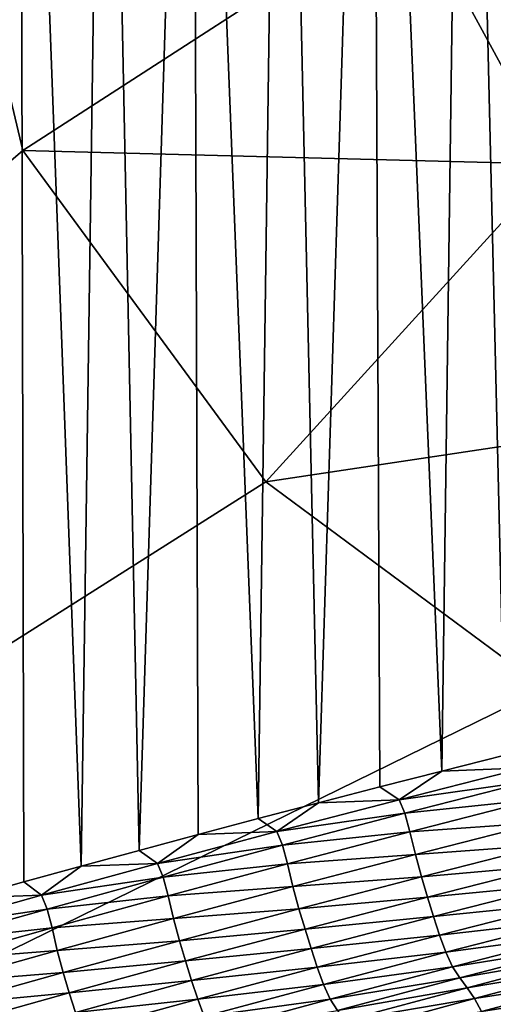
# Model space of a CAD drawing. Extents: x -54 to 446, y -6 to 1400.
# Tile 62 of 254: x -13.458 to -12.9, y 1332.306 to 1333.465. Entities that reach past the tile are written whole.
import ezdxf

# ---------------------------------------------------------------- set-up
doc = ezdxf.new("R2010")
doc.units = 0
doc.header["$LTSCALE"] = 52.148148
for name, color, linetype in [('1087', 7, 'CONTINUOUS'), ('1161', 7, 'CONTINUOUS'), ('1519', 7, 'CONTINUOUS'), ('1523', 7, 'CONTINUOUS'), ('1576', 7, 'CONTINUOUS'), ('999', 7, 'CONTINUOUS')]:
    doc.layers.add(name, color=color, linetype=linetype)

msp = doc.modelspace()

# ---------------------------------------------------------------- linework, layer by layer
at = {"layer": '1087', "color": 7, "linetype": 'CONTINUOUS'}
for points in [[(-13.4539, 1333.3112, -8.6599), (-13.6176, 1334, -8.4001), (-12.997, 1333.6064, -8.7854), (-13.4539, 1333.3112, -8.6599)], [(-12.6356, 1333.6546, -8.2941), (-12.4995, 1333.3885, -8.6145), (-12.997, 1333.6064, -8.7854), (-12.6356, 1333.6546, -8.2941)], [(-12.8274, 1333.2948, -9.1113), (-13.4539, 1333.3112, -8.6599), (-12.997, 1333.6064, -8.7854), (-12.8274, 1333.2948, -9.1113)], [(-12.4995, 1333.3885, -8.6145), (-12.8274, 1333.2948, -9.1113), (-12.997, 1333.6064, -8.7854), (-12.4995, 1333.3885, -8.6145)], [(-13.1679, 1332.921, -9.0888), (-13.4539, 1333.3112, -8.6599), (-12.8274, 1333.2948, -9.1113), (-13.1679, 1332.921, -9.0888)], [(-12.5202, 1333.0182, -9.6298), (-13.1679, 1332.921, -9.0888), (-12.8274, 1333.2948, -9.1113), (-12.5202, 1333.0182, -9.6298)], [(-12.8396, 1332.6777, -9.547), (-13.1679, 1332.921, -9.0888), (-12.5202, 1333.0182, -9.6298), (-12.8396, 1332.6777, -9.547)]]:
    msp.add_3dface(points, dxfattribs=at)
at = {"layer": '1161', "color": 7, "linetype": 'CONTINUOUS'}
for points in [[(-13.9, 1330.9401, 0), (-9.8288, 1328.5, 9.8288), (-13.9, 1344.5), (-13.9, 1330.9401, 0)], [(-13.9, 1344.5), (-9.8288, 1328.5, 9.8288), (-9.8285, 1344.3284, 9.8298), (-13.9, 1344.5)]]:
    msp.add_3dface(points, dxfattribs=at)
at = {"layer": '1519', "color": 7, "linetype": 'CONTINUOUS'}
for points in [[(-12.9607, 1332.5807, 9.4923), (-12.8635, 1332.5844, 9.6208), (-12.8868, 1332.5994, 9.5971), (-12.9607, 1332.5807, 9.4923)], [(-13.0337, 1332.5621, 9.387), (-13.011, 1332.5469, 9.4111), (-12.9607, 1332.5807, 9.4923), (-13.0337, 1332.5621, 9.387)], [(-13.011, 1332.5469, 9.4111), (-12.8568, 1332.5689, 9.6037), (-12.8635, 1332.5844, 9.6208), (-13.011, 1332.5469, 9.4111)], [(-13.011, 1332.5469, 9.4111), (-12.8635, 1332.5844, 9.6208), (-12.9607, 1332.5807, 9.4923), (-13.011, 1332.5469, 9.4111)], [(-13.0044, 1332.5312, 9.3947), (-12.8568, 1332.5689, 9.6037), (-13.011, 1332.5469, 9.4111), (-13.0044, 1332.5312, 9.3947)], [(-13.0044, 1332.5312, 9.3947), (-12.8506, 1332.5472, 9.6395), (-12.8568, 1332.5689, 9.6037), (-13.0044, 1332.5312, 9.3947)], [(-13.1059, 1332.5434, 9.2814), (-13.011, 1332.5469, 9.4111), (-13.0337, 1332.5621, 9.387), (-13.1059, 1332.5434, 9.2814)], [(-13.1771, 1332.5247, 9.1754), (-13.155, 1332.5094, 9.1998), (-13.1059, 1332.5434, 9.2814), (-13.1771, 1332.5247, 9.1754)], [(-13.155, 1332.5094, 9.1998), (-13.0044, 1332.5312, 9.3947), (-13.011, 1332.5469, 9.4111), (-13.155, 1332.5094, 9.1998)], [(-13.155, 1332.5094, 9.1998), (-13.011, 1332.5469, 9.4111), (-13.1059, 1332.5434, 9.2814), (-13.155, 1332.5094, 9.1998)], [(-12.9983, 1332.5093, 9.4295), (-12.8506, 1332.5472, 9.6395), (-13.0044, 1332.5312, 9.3947), (-12.9983, 1332.5093, 9.4295)], [(-12.9983, 1332.5093, 9.4295), (-12.8442, 1332.5202, 9.6877), (-12.8506, 1332.5472, 9.6395), (-12.9983, 1332.5093, 9.4295)], [(-13.1484, 1332.4934, 9.1842), (-13.0044, 1332.5312, 9.3947), (-13.155, 1332.5094, 9.1998), (-13.1484, 1332.4934, 9.1842)], [(-13.1484, 1332.4934, 9.1842), (-12.9983, 1332.5093, 9.4295), (-13.0044, 1332.5312, 9.3947), (-13.1484, 1332.4934, 9.1842)], [(-13.2475, 1332.5061, 9.0691), (-13.155, 1332.5094, 9.1998), (-13.1771, 1332.5247, 9.1754), (-13.2475, 1332.5061, 9.0691)], [(-12.9918, 1332.4824, 9.4764), (-12.8442, 1332.5202, 9.6877), (-12.9983, 1332.5093, 9.4295), (-12.9918, 1332.4824, 9.4764)], [(-12.9918, 1332.4824, 9.4764), (-12.837, 1332.494, 9.7211), (-12.8442, 1332.5202, 9.6877), (-12.9918, 1332.4824, 9.4764)], [(-13.3168, 1332.4874, 8.9626), (-13.2953, 1332.472, 8.9874), (-13.2475, 1332.5061, 9.0691), (-13.3168, 1332.4874, 8.9626)], [(-13.2953, 1332.472, 8.9874), (-13.1484, 1332.4934, 9.1842), (-13.155, 1332.5094, 9.1998), (-13.2953, 1332.472, 8.9874)], [(-13.2953, 1332.472, 8.9874), (-13.155, 1332.5094, 9.1998), (-13.2475, 1332.5061, 9.0691), (-13.2953, 1332.472, 8.9874)], [(-13.1424, 1332.4715, 9.2181), (-12.9983, 1332.5093, 9.4295), (-13.1484, 1332.4934, 9.1842), (-13.1424, 1332.4715, 9.2181)], [(-13.1424, 1332.4715, 9.2181), (-12.9918, 1332.4824, 9.4764), (-12.9983, 1332.5093, 9.4295), (-13.1424, 1332.4715, 9.2181)], [(-13.3853, 1332.4688, 8.8558), (-13.2953, 1332.472, 8.9874), (-13.3168, 1332.4874, 8.9626), (-13.3853, 1332.4688, 8.8558)], [(-13.2888, 1332.4558, 8.9724), (-13.1484, 1332.4934, 9.1842), (-13.2953, 1332.472, 8.9874), (-13.2888, 1332.4558, 8.9724)], [(-13.2888, 1332.4558, 8.9724), (-13.1424, 1332.4715, 9.2181), (-13.1484, 1332.4934, 9.1842), (-13.2888, 1332.4558, 8.9724)], [(-12.9848, 1332.4563, 9.5089), (-12.837, 1332.494, 9.7211), (-12.9918, 1332.4824, 9.4764), (-12.9848, 1332.4563, 9.5089)], [(-12.9848, 1332.4563, 9.5089), (-12.8298, 1332.4701, 9.7398), (-12.837, 1332.494, 9.7211), (-12.9848, 1332.4563, 9.5089)], [(-13.4318, 1332.4347, 8.774), (-13.2888, 1332.4558, 8.9724), (-13.2953, 1332.472, 8.9874), (-13.4318, 1332.4347, 8.774)], [(-13.4318, 1332.4347, 8.774), (-13.2953, 1332.472, 8.9874), (-13.3853, 1332.4688, 8.8558), (-13.4318, 1332.4347, 8.774)], [(-13.2828, 1332.4338, 9.0054), (-13.1424, 1332.4715, 9.2181), (-13.2888, 1332.4558, 8.9724), (-13.2828, 1332.4338, 9.0054)], [(-13.2828, 1332.4338, 9.0054), (-13.136, 1332.4447, 9.2635), (-13.1424, 1332.4715, 9.2181), (-13.2828, 1332.4338, 9.0054)], [(-13.136, 1332.4447, 9.2635), (-12.9918, 1332.4824, 9.4764), (-13.1424, 1332.4715, 9.2181), (-13.136, 1332.4447, 9.2635)], [(-13.136, 1332.4447, 9.2635), (-12.9848, 1332.4563, 9.5089), (-12.9918, 1332.4824, 9.4764), (-13.136, 1332.4447, 9.2635)], [(-13.4528, 1332.4503, 8.7487), (-13.4318, 1332.4347, 8.774), (-13.3853, 1332.4688, 8.8558), (-13.4528, 1332.4503, 8.7487)], [(-12.9775, 1332.4324, 9.5272), (-12.8298, 1332.4701, 9.7398), (-12.9848, 1332.4563, 9.5089), (-12.9775, 1332.4324, 9.5272)], [(-12.9775, 1332.4324, 9.5272), (-12.8228, 1332.4472, 9.7529), (-12.8298, 1332.4701, 9.7398), (-12.9775, 1332.4324, 9.5272)], [(-13.5193, 1332.4317, 8.6414), (-13.4318, 1332.4347, 8.774), (-13.4528, 1332.4503, 8.7487), (-13.5193, 1332.4317, 8.6414)], [(-13.4254, 1332.4182, 8.7597), (-13.2888, 1332.4558, 8.9724), (-13.4318, 1332.4347, 8.774), (-13.4254, 1332.4182, 8.7597)], [(-13.4254, 1332.4182, 8.7597), (-13.2828, 1332.4338, 9.0054), (-13.2888, 1332.4558, 8.9724), (-13.4254, 1332.4182, 8.7597)], [(-13.129, 1332.4187, 9.2952), (-12.9848, 1332.4563, 9.5089), (-13.136, 1332.4447, 9.2635), (-13.129, 1332.4187, 9.2952)], [(-13.129, 1332.4187, 9.2952), (-12.9775, 1332.4324, 9.5272), (-12.9848, 1332.4563, 9.5089), (-13.129, 1332.4187, 9.2952)], [(-13.2765, 1332.4071, 9.0495), (-13.136, 1332.4447, 9.2635), (-13.2828, 1332.4338, 9.0054), (-13.2765, 1332.4071, 9.0495)], [(-13.2765, 1332.4071, 9.0495), (-13.129, 1332.4187, 9.2952), (-13.136, 1332.4447, 9.2635), (-13.2765, 1332.4071, 9.0495)], [(-12.9705, 1332.4095, 9.54), (-12.8228, 1332.4472, 9.7529), (-12.9775, 1332.4324, 9.5272), (-12.9705, 1332.4095, 9.54)], [(-12.9705, 1332.4095, 9.54), (-12.8158, 1332.4253, 9.7631), (-12.8228, 1332.4472, 9.7529), (-12.9705, 1332.4095, 9.54)], [(-13.5644, 1332.3975, 8.5596), (-13.4254, 1332.4182, 8.7597), (-13.4318, 1332.4347, 8.774), (-13.5644, 1332.3975, 8.5596)], [(-13.5644, 1332.3975, 8.5596), (-13.4318, 1332.4347, 8.774), (-13.5193, 1332.4317, 8.6414), (-13.5644, 1332.3975, 8.5596)], [(-13.4195, 1332.3962, 8.7916), (-13.2828, 1332.4338, 9.0054), (-13.4254, 1332.4182, 8.7597), (-13.4195, 1332.3962, 8.7916)], [(-13.4195, 1332.3962, 8.7916), (-13.2765, 1332.4071, 9.0495), (-13.2828, 1332.4338, 9.0054), (-13.4195, 1332.3962, 8.7916)], [(-13.1218, 1332.3947, 9.313), (-12.9775, 1332.4324, 9.5272), (-13.129, 1332.4187, 9.2952), (-13.1218, 1332.3947, 9.313)], [(-13.1218, 1332.3947, 9.313), (-12.9705, 1332.4095, 9.54), (-12.9775, 1332.4324, 9.5272), (-13.1218, 1332.3947, 9.313)], [(-12.9634, 1332.3875, 9.55), (-12.8158, 1332.4253, 9.7631), (-12.9705, 1332.4095, 9.54), (-12.9634, 1332.3875, 9.55)], [(-12.9634, 1332.3875, 9.55), (-12.8085, 1332.4052, 9.7703), (-12.8158, 1332.4253, 9.7631), (-12.9634, 1332.3875, 9.55)], [(-13.5582, 1332.3808, 8.5461), (-13.4254, 1332.4182, 8.7597), (-13.5644, 1332.3975, 8.5596), (-13.5582, 1332.3808, 8.5461)], [(-13.5582, 1332.3808, 8.5461), (-13.4195, 1332.3962, 8.7916), (-13.4254, 1332.4182, 8.7597), (-13.5582, 1332.3808, 8.5461)], [(-13.2695, 1332.3811, 9.0801), (-13.129, 1332.4187, 9.2952), (-13.2765, 1332.4071, 9.0495), (-13.2695, 1332.3811, 9.0801)], [(-13.2695, 1332.3811, 9.0801), (-13.1218, 1332.3947, 9.313), (-13.129, 1332.4187, 9.2952), (-13.2695, 1332.3811, 9.0801)], [(-13.4133, 1332.3696, 8.8343), (-13.2765, 1332.4071, 9.0495), (-13.4195, 1332.3962, 8.7916), (-13.4133, 1332.3696, 8.8343)], [(-13.4133, 1332.3696, 8.8343), (-13.2695, 1332.3811, 9.0801), (-13.2765, 1332.4071, 9.0495), (-13.4133, 1332.3696, 8.8343)], [(-13.1147, 1332.3718, 9.3255), (-12.9705, 1332.4095, 9.54), (-13.1218, 1332.3947, 9.313), (-13.1147, 1332.3718, 9.3255)], [(-13.1147, 1332.3718, 9.3255), (-12.9634, 1332.3875, 9.55), (-12.9705, 1332.4095, 9.54), (-13.1147, 1332.3718, 9.3255)], [(-12.9561, 1332.3674, 9.5571), (-12.8085, 1332.4052, 9.7703), (-12.9634, 1332.3875, 9.55), (-12.9561, 1332.3674, 9.5571)], [(-12.9561, 1332.3674, 9.5571), (-12.8007, 1332.3884, 9.7733), (-12.8085, 1332.4052, 9.7703), (-12.9561, 1332.3674, 9.5571)], [(-13.5524, 1332.3587, 8.5769), (-13.4195, 1332.3962, 8.7916), (-13.5582, 1332.3808, 8.5461), (-13.5524, 1332.3587, 8.5769)], [(-13.5524, 1332.3587, 8.5769), (-13.4133, 1332.3696, 8.8343), (-13.4195, 1332.3962, 8.7916), (-13.5524, 1332.3587, 8.5769)], [(-13.2624, 1332.3572, 9.0975), (-13.1218, 1332.3947, 9.313), (-13.2695, 1332.3811, 9.0801), (-13.2624, 1332.3572, 9.0975)], [(-13.2624, 1332.3572, 9.0975), (-13.1147, 1332.3718, 9.3255), (-13.1218, 1332.3947, 9.313), (-13.2624, 1332.3572, 9.0975)], [(-13.4064, 1332.3436, 8.864), (-13.2695, 1332.3811, 9.0801), (-13.4133, 1332.3696, 8.8343), (-13.4064, 1332.3436, 8.864)], [(-13.4064, 1332.3436, 8.864), (-13.2624, 1332.3572, 9.0975), (-13.2695, 1332.3811, 9.0801), (-13.4064, 1332.3436, 8.864)], [(-13.1076, 1332.3498, 9.3354), (-12.9634, 1332.3875, 9.55), (-13.1147, 1332.3718, 9.3255), (-13.1076, 1332.3498, 9.3354)], [(-13.1076, 1332.3498, 9.3354), (-12.9561, 1332.3674, 9.5571), (-12.9634, 1332.3875, 9.55), (-13.1076, 1332.3498, 9.3354)], [(-12.9482, 1332.3504, 9.5601), (-12.8007, 1332.3884, 9.7733), (-12.9561, 1332.3674, 9.5571), (-12.9482, 1332.3504, 9.5601)], [(-12.9482, 1332.3504, 9.5601), (-12.7923, 1332.3756, 9.772), (-12.8007, 1332.3884, 9.7733), (-12.9482, 1332.3504, 9.5601)], [(-13.5462, 1332.3322, 8.6182), (-13.4133, 1332.3696, 8.8343), (-13.5524, 1332.3587, 8.5769), (-13.5462, 1332.3322, 8.6182)], [(-13.5462, 1332.3322, 8.6182), (-13.4064, 1332.3436, 8.864), (-13.4133, 1332.3696, 8.8343), (-13.5462, 1332.3322, 8.6182)], [(-13.2553, 1332.3342, 9.1097), (-13.1147, 1332.3718, 9.3255), (-13.2624, 1332.3572, 9.0975), (-13.2553, 1332.3342, 9.1097)], [(-13.2553, 1332.3342, 9.1097), (-13.1076, 1332.3498, 9.3354), (-13.1147, 1332.3718, 9.3255), (-13.2553, 1332.3342, 9.1097)], [(-13.1002, 1332.3295, 9.3423), (-12.9561, 1332.3674, 9.5571), (-13.1076, 1332.3498, 9.3354), (-13.1002, 1332.3295, 9.3423)], [(-13.1002, 1332.3295, 9.3423), (-12.9482, 1332.3504, 9.5601), (-12.9561, 1332.3674, 9.5571), (-13.1002, 1332.3295, 9.3423)], [(-12.9397, 1332.3373, 9.559), (-12.7923, 1332.3756, 9.772), (-12.9482, 1332.3504, 9.5601), (-12.9397, 1332.3373, 9.559)], [(-12.9397, 1332.3373, 9.559), (-12.7836, 1332.3645, 9.7721), (-12.7923, 1332.3756, 9.772), (-12.9397, 1332.3373, 9.559)], [(-13.3992, 1332.3197, 8.8809), (-13.2624, 1332.3572, 9.0975), (-13.4064, 1332.3436, 8.864), (-13.3992, 1332.3197, 8.8809)], [(-13.3992, 1332.3197, 8.8809), (-13.2553, 1332.3342, 9.1097), (-13.2624, 1332.3572, 9.0975), (-13.3992, 1332.3197, 8.8809)], [(-12.931, 1332.3258, 9.5592), (-12.7836, 1332.3645, 9.7721), (-12.9397, 1332.3373, 9.559), (-12.931, 1332.3258, 9.5592)], [(-12.931, 1332.3258, 9.5592), (-12.7752, 1332.3518, 9.7775), (-12.7836, 1332.3645, 9.7721), (-12.931, 1332.3258, 9.5592)], [(-13.5394, 1332.3063, 8.6469), (-13.4064, 1332.3436, 8.864), (-13.5462, 1332.3322, 8.6182), (-13.5394, 1332.3063, 8.6469)], [(-13.5394, 1332.3063, 8.6469), (-13.3992, 1332.3197, 8.8809), (-13.4064, 1332.3436, 8.864), (-13.5394, 1332.3063, 8.6469)], [(-13.2481, 1332.3121, 9.1193), (-13.1076, 1332.3498, 9.3354), (-13.2553, 1332.3342, 9.1097), (-13.2481, 1332.3121, 9.1193)], [(-13.2481, 1332.3121, 9.1193), (-13.1002, 1332.3295, 9.3423), (-13.1076, 1332.3498, 9.3354), (-13.2481, 1332.3121, 9.1193)], [(-13.0922, 1332.3123, 9.3454), (-12.9482, 1332.3504, 9.5601), (-13.1002, 1332.3295, 9.3423), (-13.0922, 1332.3123, 9.3454)], [(-13.0922, 1332.3123, 9.3454), (-12.9397, 1332.3373, 9.559), (-12.9482, 1332.3504, 9.5601), (-13.0922, 1332.3123, 9.3454)], [(-12.9224, 1332.3129, 9.5645), (-12.7752, 1332.3518, 9.7775), (-12.931, 1332.3258, 9.5592), (-12.9224, 1332.3129, 9.5645)], [(-12.9224, 1332.3129, 9.5645), (-12.7667, 1332.337, 9.7841), (-12.7752, 1332.3518, 9.7775), (-12.9224, 1332.3129, 9.5645)], [(-13.3921, 1332.2967, 8.8928), (-13.2553, 1332.3342, 9.1097), (-13.3992, 1332.3197, 8.8809), (-13.3921, 1332.2967, 8.8928)], [(-13.3921, 1332.2967, 8.8928), (-13.2481, 1332.3121, 9.1193), (-13.2553, 1332.3342, 9.1097), (-13.3921, 1332.2967, 8.8928)], [(-13.0837, 1332.299, 9.3444), (-12.9397, 1332.3373, 9.559), (-13.0922, 1332.3123, 9.3454), (-13.0837, 1332.299, 9.3444)], [(-13.0837, 1332.299, 9.3444), (-12.931, 1332.3258, 9.5592), (-12.9397, 1332.3373, 9.559), (-13.0837, 1332.299, 9.3444)], [(-12.9139, 1332.2978, 9.571), (-12.7667, 1332.337, 9.7841), (-12.9224, 1332.3129, 9.5645), (-12.9139, 1332.2978, 9.571)], [(-12.9139, 1332.2978, 9.571), (-12.7579, 1332.3219, 9.7861), (-12.7667, 1332.337, 9.7841), (-12.9139, 1332.2978, 9.571)], [(-13.2406, 1332.2918, 9.1262), (-13.1002, 1332.3295, 9.3423), (-13.2481, 1332.3121, 9.1193), (-13.2406, 1332.2918, 9.1262)], [(-13.2406, 1332.2918, 9.1262), (-13.0922, 1332.3123, 9.3454), (-13.1002, 1332.3295, 9.3423), (-13.2406, 1332.2918, 9.1262)], [(-13.0749, 1332.2872, 9.3446), (-12.931, 1332.3258, 9.5592), (-13.0837, 1332.299, 9.3444), (-13.0749, 1332.2872, 9.3446)], [(-13.0749, 1332.2872, 9.3446), (-12.9224, 1332.3129, 9.5645), (-12.931, 1332.3258, 9.5592), (-13.0749, 1332.2872, 9.3446)], [(-12.905, 1332.2826, 9.573), (-12.7579, 1332.3219, 9.7861), (-12.9139, 1332.2978, 9.571), (-12.905, 1332.2826, 9.573)], [(-12.905, 1332.2826, 9.573), (-12.7488, 1332.3068, 9.7842), (-12.7579, 1332.3219, 9.7861), (-12.905, 1332.2826, 9.573)], [(-13.5323, 1332.2824, 8.6633), (-13.3992, 1332.3197, 8.8809), (-13.5394, 1332.3063, 8.6469), (-13.5323, 1332.2824, 8.6633)], [(-13.5323, 1332.2824, 8.6633), (-13.3921, 1332.2967, 8.8928), (-13.3992, 1332.3197, 8.8809), (-13.5323, 1332.2824, 8.6633)], [(-13.3849, 1332.2745, 8.9022), (-13.2481, 1332.3121, 9.1193), (-13.3921, 1332.2967, 8.8928), (-13.3849, 1332.2745, 8.9022)], [(-13.3849, 1332.2745, 8.9022), (-13.2406, 1332.2918, 9.1262), (-13.2481, 1332.3121, 9.1193), (-13.3849, 1332.2745, 8.9022)], [(-13.2327, 1332.2744, 9.1292), (-13.0922, 1332.3123, 9.3454), (-13.2406, 1332.2918, 9.1262), (-13.2327, 1332.2744, 9.1292)], [(-13.2327, 1332.2744, 9.1292), (-13.0837, 1332.299, 9.3444), (-13.0922, 1332.3123, 9.3454), (-13.2327, 1332.2744, 9.1292)], [(-13.0662, 1332.2739, 9.3499), (-12.9224, 1332.3129, 9.5645), (-13.0749, 1332.2872, 9.3446), (-13.0662, 1332.2739, 9.3499)], [(-13.0662, 1332.2739, 9.3499), (-12.9139, 1332.2978, 9.571), (-12.9224, 1332.3129, 9.5645), (-13.0662, 1332.2739, 9.3499)], [(-12.8957, 1332.2673, 9.5711), (-12.7488, 1332.3068, 9.7842), (-12.905, 1332.2826, 9.573), (-12.8957, 1332.2673, 9.5711)]]:
    msp.add_3dface(points, dxfattribs=at)
at = {"layer": '1523', "color": 7, "linetype": 'CONTINUOUS'}
for points in [[(-14.0001, 1344.6), (-12.1203, 1344.4777, 7.0071), (-14.0001, 1331.1777), (-14.0001, 1344.6)], [(-14.0001, 1331.1777), (-12.1203, 1344.4777, 7.0071), (-14, 1330.4725), (-14.0001, 1331.1777)], [(-14, 1330.4725), (-12.1203, 1344.4777, 7.0071), (-9.9296, 1332.0576, 9.8693), (-14, 1330.4725)]]:
    msp.add_3dface(points, dxfattribs=at)
at = {"layer": '1576', "color": 7, "linetype": 'CONTINUOUS'}
for points in [[(-12.8868, 1332.5994, 9.5971), (-12.8229, 1334.6105, 9.7444), (-12.9338, 1334.5785, 9.5858), (-12.8868, 1332.5994, 9.5971)], [(-12.9607, 1332.5807, 9.4923), (-12.9338, 1334.5785, 9.5858), (-13.0428, 1334.5466, 9.4265), (-12.9607, 1332.5807, 9.4923)], [(-12.9607, 1332.5807, 9.4923), (-12.8868, 1332.5994, 9.5971), (-12.9338, 1334.5785, 9.5858), (-12.9607, 1332.5807, 9.4923)], [(-13.1059, 1332.5434, 9.2814), (-13.0428, 1334.5466, 9.4265), (-13.1496, 1334.5147, 9.2666), (-13.1059, 1332.5434, 9.2814)], [(-13.1059, 1332.5434, 9.2814), (-13.0337, 1332.5621, 9.387), (-13.0428, 1334.5466, 9.4265), (-13.1059, 1332.5434, 9.2814)], [(-13.0337, 1332.5621, 9.387), (-12.9607, 1332.5807, 9.4923), (-13.0428, 1334.5466, 9.4265), (-13.0337, 1332.5621, 9.387)], [(-13.1771, 1332.5247, 9.1754), (-13.1496, 1334.5147, 9.2666), (-13.2544, 1334.4827, 9.106), (-13.1771, 1332.5247, 9.1754)], [(-13.1771, 1332.5247, 9.1754), (-13.1059, 1332.5434, 9.2814), (-13.1496, 1334.5147, 9.2666), (-13.1771, 1332.5247, 9.1754)], [(-13.3168, 1332.4874, 8.9626), (-13.2544, 1334.4827, 9.106), (-13.357, 1334.4508, 8.9451), (-13.3168, 1332.4874, 8.9626)], [(-13.3168, 1332.4874, 8.9626), (-13.2475, 1332.5061, 9.0691), (-13.2544, 1334.4827, 9.106), (-13.3168, 1332.4874, 8.9626)], [(-13.2475, 1332.5061, 9.0691), (-13.1771, 1332.5247, 9.1754), (-13.2544, 1334.4827, 9.106), (-13.2475, 1332.5061, 9.0691)], [(-13.3853, 1332.4688, 8.8558), (-13.357, 1334.4508, 8.9451), (-13.4574, 1334.419, 8.7839), (-13.3853, 1332.4688, 8.8558)], [(-13.3853, 1332.4688, 8.8558), (-13.3168, 1332.4874, 8.9626), (-13.357, 1334.4508, 8.9451), (-13.3853, 1332.4688, 8.8558)], [(-13.5193, 1332.4317, 8.6414), (-13.4574, 1334.419, 8.7839), (-13.5557, 1334.3871, 8.6223), (-13.5193, 1332.4317, 8.6414)], [(-13.5193, 1332.4317, 8.6414), (-13.4528, 1332.4503, 8.7487), (-13.4574, 1334.419, 8.7839), (-13.5193, 1332.4317, 8.6414)], [(-13.4528, 1332.4503, 8.7487), (-13.3853, 1332.4688, 8.8558), (-13.4574, 1334.419, 8.7839), (-13.4528, 1332.4503, 8.7487)]]:
    msp.add_3dface(points, dxfattribs=at)
at = {"layer": '999', "color": 7, "linetype": 'CONTINUOUS'}
for points in [[(-13.4539, 1333.3112, -8.6599), (-15.995, 1331.1313, -0.4), (-13.6176, 1334, -8.4001), (-13.4539, 1333.3112, -8.6599)], [(-13.1679, 1332.921, -9.0888), (-15.995, 1331.1313, -0.4), (-13.4539, 1333.3112, -8.6599), (-13.1679, 1332.921, -9.0888)], [(-12.8396, 1332.6777, -9.547), (-15.995, 1331.1313, -0.4), (-13.1679, 1332.921, -9.0888), (-12.8396, 1332.6777, -9.547)], [(-12.1389, 1332.5, -10.4234), (-15.995, 1331.1313, -0.4), (-12.8396, 1332.6777, -9.547), (-12.1389, 1332.5, -10.4234)], [(-8.5407, 1330.2345, -13.5298), (-15.995, 1331.1313, -0.4), (-9.6445, 1332.5, -12.7665), (-8.5407, 1330.2345, -13.5298)], [(-9.6445, 1332.5, -12.7665), (-15.995, 1331.1313, -0.4), (-12.1389, 1332.5, -10.4234), (-9.6445, 1332.5, -12.7665)]]:
    msp.add_3dface(points, dxfattribs=at)

doc.saveas('drawing.dxf')
